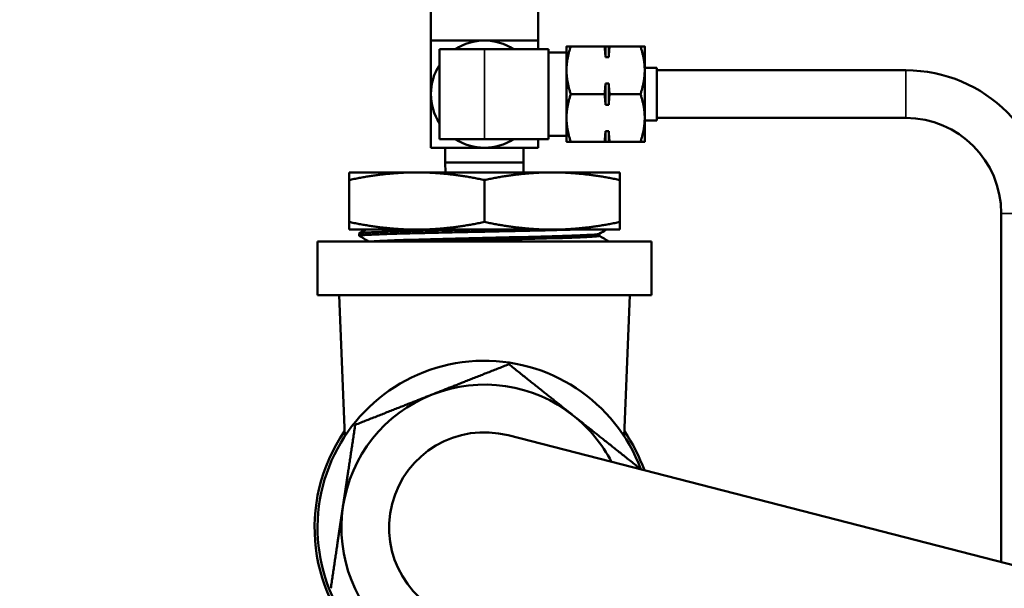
# Model space of a CAD drawing. Header units: inches. Extents: x 1 to 271, y 5 to 171.
# Tile 108 of 256: x 92 to 97, y 149 to 152. Entities that reach past the tile are written whole.
import ezdxf

# ---------------------------------------------------------------- set-up
doc = ezdxf.new("R2010")
doc.units = ezdxf.units.IN
doc.header["$LTSCALE"] = 8
doc.header["$MEASUREMENT"] = 0
for name, color, linetype, lineweight in [('Dimension (ANSI)', 7, 'Continuous', 25), ('Visible (ANSI)', 7, 'Continuous', 50), ('Visible Narrow (ANSI)', 7, 'Continuous', 35)]:
    doc.layers.add(name, color=color, linetype=linetype, lineweight=lineweight)
doc.styles.add('Dimension Text', font='tahoma.ttf')
doc.dimstyles.new('Dual Dimension', dxfattribs={"dimscale": 8, "dimtxt": 0.12, "dimasz": 0.098425, "dimexe": 0.125, "dimexo": 0.0625, "dimgap": 0.031496, "dimtad": 0, "dimtih": 1, "dimtoh": 1, "dimrnd": 1e-08, "dimzin": 4, "dimdsep": 46, "dimtxsty": 'Dimension Text', "dimcen": 0.09, "dimdle": 0.393701, "dimclrd": 256, "dimclre": 256, "dimclrt": 256, "dimadec": 0, "dimazin": 1, "dimtfac": 1, "dimtofl": 0, "dimtmove": 0, "dimatfit": 3, "dimfxl": 1, "dimtolj": 1, "dimtzin": 4, "dimlwd": -1, "dimlwe": -1, "dimarcsym": 0})

# ---------------------------------------------------------------- blocks, each defined once
blk = doc.blocks.new('*D8')
at = {"layer": 'Defpoints', "color": 0, "transparency": 16777216}
for p in [(31.1253, 157.8267), (31.1253, 142.633), (107.5398, 142.633)]:
    blk.add_point(p, dxfattribs=at)
at = {"layer": 'Dimension (ANSI)', "transparency": 16777216}
for p, q in [((31.1253, 143.133), (31.1253, 158.8267)), ((107.5398, 143.133), (107.5398, 158.8267)), ((31.9127, 157.8267), (64.5433, 157.8267)), ((106.7524, 157.8267), (74.1218, 157.8267))]:
    blk.add_line(p, q, dxfattribs=at)
for points in [[(31.9127, 157.9579), (31.9127, 157.6955), (31.1253, 157.8267)], [(106.7524, 157.9579), (106.7524, 157.6955), (107.5398, 157.8267)]]:
    blk.add_solid(points, dxfattribs=at)
at = {"layer": 'Dimension (ANSI)', "transparency": 16777216, "insert": (69.3326, 157.8267), "char_height": 0.96, "attachment_point": 5, "style": 'Dimension Text'}
blk.add_mtext('\\A1;{\\H3.0x;(}\\S76.41^ 1940.9 mm;{\\H3.0x;)}', dxfattribs=at)

msp = doc.modelspace()

# ---------------------------------------------------------------- linework, layer by layer
at = {"layer": 'Visible (ANSI)'}
for p, q in [((94.0303, 152.0805), (94.0303, 151.8626)), ((94.5923, 152.0805), (94.5923, 151.8626)), ((94.3113, 151.8176), (94.0753, 151.8176)), ((94.0753, 151.3456), (94.0753, 151.8176)), ((94.3113, 151.8176), (94.6473, 151.8176)), ((94.6473, 151.8176), (94.6473, 151.3456)), ((94.7413, 151.8004), (94.6473, 151.8004)), ((94.7413, 151.8316), (94.7413, 151.7066)), ((94.9411, 151.8316), (94.7636, 151.8316)), ((94.9457, 151.776), (94.9457, 151.8316)), ((94.9457, 151.8316), (94.9625, 151.8316)), ((94.9625, 151.776), (94.9625, 151.8316)), ((95.129, 151.8316), (94.9671, 151.8316)), ((95.1513, 151.7066), (95.1513, 151.8316)), ((94.9625, 151.776), (94.9457, 151.776)), ((94.7413, 151.7066), (94.7413, 151.4566)), ((95.1513, 151.7191), (95.2153, 151.7191)), ((95.1513, 151.4566), (95.1513, 151.7066)), ((95.2153, 151.7191), (95.2153, 151.4441)), ((95.2153, 151.7066), (96.5203, 151.7066)), ((94.9457, 151.6373), (94.9625, 151.6373)), ((94.9457, 151.526), (94.9457, 151.6373)), ((94.9625, 151.526), (94.9625, 151.6373)), ((94.9411, 151.5816), (94.7636, 151.5816)), ((95.129, 151.5816), (94.9671, 151.5816)), ((94.9625, 151.526), (94.9457, 151.526)), ((94.7413, 151.4566), (94.7413, 151.3316)), ((95.1513, 151.3316), (95.1513, 151.4566)), ((95.1513, 151.4441), (95.2153, 151.4441)), ((95.2153, 151.4566), (96.5203, 151.4566)), ((94.9457, 151.3316), (94.9457, 151.3873)), ((94.9457, 151.3873), (94.9625, 151.3873)), ((94.9625, 151.3316), (94.9625, 151.3873)), ((94.3113, 151.3456), (94.0753, 151.3456)), ((94.3113, 151.3456), (94.6473, 151.3456)), ((94.7413, 151.3629), (94.6473, 151.3629)), ((94.106, 151.2225), (94.106, 151.3006)), ((94.5166, 151.2225), (94.5166, 151.3006)), ((94.9411, 151.3316), (94.7636, 151.3316)), ((94.9625, 151.3316), (94.9457, 151.3316)), ((95.129, 151.3316), (94.9671, 151.3316)), ((94.5166, 151.2225), (94.106, 151.2225)), ((94.1076, 151.1716), (94.106, 151.2225)), ((94.515, 151.1716), (94.5166, 151.2225)), ((93.9563, 151.1716), (93.6013, 151.1716)), ((93.6013, 151.1716), (93.6013, 151.1317)), ((93.6013, 150.9116), (93.6013, 151.1317)), ((94.6663, 151.1716), (93.9563, 151.1716)), ((94.3113, 150.9116), (94.3113, 151.1317)), ((95.0213, 151.1716), (94.6663, 151.1716)), ((95.0213, 151.1317), (95.0213, 151.1716)), ((95.0213, 150.9116), (95.0213, 151.1317)), ((97.0203, 150.9566), (97.0203, 149.1293)), ((93.6013, 150.9116), (93.6013, 150.8716)), ((93.9563, 150.8716), (93.6013, 150.8716)), ((93.6549, 150.8518), (93.6893, 150.8716)), ((94.6663, 150.8716), (93.9563, 150.8716)), ((95.0213, 150.8716), (94.6663, 150.8716)), ((95.0213, 150.8716), (95.0213, 150.9116)), ((93.6548, 150.8391), (93.6544, 150.8513)), ((94.9126, 150.8496), (94.9126, 150.839)), ((93.4363, 150.8096), (95.1863, 150.8096)), ((93.4363, 150.8096), (93.4363, 150.5286)), ((95.1863, 150.8096), (95.1863, 150.5286)), ((93.4363, 150.5286), (95.1863, 150.5286)), ((93.5792, 149.7888), (93.5488, 150.5286)), ((95.0435, 149.7888), (95.0738, 150.5286)), ((97.8255, 148.9222), (94.4358, 149.7939))]:
    msp.add_line(p, q, dxfattribs=at)
for centre, radius, start, end in [((94.3113, 151.5816), 0.281, 90, 122.8749), ((94.3113, 151.5816), 0.281, 57.1251, 90), ((94.3113, 151.5816), 0.281, 147.1251, 180), ((96.5203, 150.9566), 0.75, 0, 90), ((94.3113, 151.5816), 0.281, 180, 212.8749), ((96.5203, 150.9566), 0.5, 0, 90), ((94.3113, 151.5816), 0.281, 237.1251, 270), ((94.3113, 151.5816), 0.281, 270, 302.8749), ((94.3113, 149.3096), 0.875, 20.4289, 310.7291), ((94.3113, 149.3096), 0.75, 51.5051, 111.5051), ((94.3113, 149.3096), 0.75, 111.5051, 171.5051), ((94.3113, 149.3096), 0.75, 27.3893, 51.5051), ((94.3113, 149.3096), 0.8905, 145.4255, 311.4206), ((94.3113, 149.3096), 0.5, 75.579, 255.579), ((94.3113, 149.3096), 0.8905, 19.7373, 34.5745), ((94.3113, 149.3096), 0.75, 171.5051, 231.5051)]:
    msp.add_arc(centre, radius, start, end, dxfattribs=at)
for points, weights in [([(94.0303, 151.5816), (94.0303, 151.698), (94.0303, 151.8626)], [1, 1.10838025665, 1.01772835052]), ([(94.0303, 151.8626), (94.1949, 151.8626), (94.3113, 151.8626)], [1.01772835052, 1.10838025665, 1]), ([(94.3113, 151.8626), (94.4277, 151.8626), (94.5923, 151.8626)], [1, 1.10838025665, 1.01772835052]), ([(94.5923, 151.8626), (94.5923, 151.8393), (94.5923, 151.8176)], [1.01772835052, 1.02969834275, 1.03819811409]), ([(94.7413, 151.8316), (94.7413, 151.8316), (94.7636, 151.8316)], [1, 1.08605157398, 1.09482315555]), ([(94.7636, 151.8316), (94.7413, 151.7647), (94.7413, 151.7066)], [1.09482315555, 1.08605157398, 1]), ([(94.9457, 151.776), (94.944, 151.8025), (94.9411, 151.8316)], [1, 1.01112012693, 1.00845067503]), ([(94.9411, 151.8316), (94.944, 151.8316), (94.9457, 151.8316)], [1.00845067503, 1.01112012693, 1]), ([(94.9671, 151.8316), (94.9641, 151.8025), (94.9625, 151.776)], [1.00845067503, 1.01112012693, 1]), ([(94.9625, 151.8316), (94.9641, 151.8316), (94.9671, 151.8316)], [1, 1.01112012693, 1.00845067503]), ([(95.1513, 151.7066), (95.1513, 151.7647), (95.129, 151.8316)], [1, 1.08605157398, 1.09482315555]), ([(95.129, 151.8316), (95.1513, 151.8316), (95.1513, 151.8316)], [1.09482315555, 1.08605157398, 1]), ([(94.7413, 151.7066), (94.7413, 151.6486), (94.7636, 151.5816)], [1, 1.08605157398, 1.09482315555]), ([(95.129, 151.5816), (95.1513, 151.6486), (95.1513, 151.7066)], [1.09482315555, 1.08605157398, 1]), ([(94.9411, 151.5816), (94.944, 151.6108), (94.9457, 151.6373)], [1.00845067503, 1.01112012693, 1]), ([(94.9625, 151.6373), (94.9641, 151.6108), (94.9671, 151.5816)], [1, 1.01112012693, 1.00845067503]), ([(94.0303, 151.3006), (94.0303, 151.4653), (94.0303, 151.5816)], [1.01772835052, 1.10838025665, 1]), ([(94.7636, 151.5816), (94.7413, 151.5147), (94.7413, 151.4566)], [1.09482315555, 1.08605157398, 1]), ([(94.9457, 151.526), (94.944, 151.5525), (94.9411, 151.5816)], [1, 1.01112012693, 1.00845067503]), ([(94.9671, 151.5816), (94.9641, 151.5525), (94.9625, 151.526)], [1.00845067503, 1.01112012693, 1]), ([(95.1513, 151.4566), (95.1513, 151.5147), (95.129, 151.5816)], [1, 1.08605157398, 1.09482315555]), ([(94.7413, 151.4566), (94.7413, 151.3986), (94.7636, 151.3316)], [1, 1.08605157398, 1.09482315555]), ([(95.129, 151.3316), (95.1513, 151.3986), (95.1513, 151.4566)], [1.09482315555, 1.08605157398, 1]), ([(94.9411, 151.3316), (94.944, 151.3608), (94.9457, 151.3873)], [1.00845067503, 1.01112012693, 1]), ([(94.9625, 151.3873), (94.9641, 151.3608), (94.9671, 151.3316)], [1, 1.01112012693, 1.00845067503]), ([(94.5923, 151.3456), (94.5923, 151.324), (94.5923, 151.3006)], [1.03819811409, 1.02969834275, 1.01772835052]), ([(94.3113, 151.3006), (94.1949, 151.3006), (94.0303, 151.3006)], [1, 1.10838025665, 1.01772835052]), ([(94.5923, 151.3006), (94.4277, 151.3006), (94.3113, 151.3006)], [1.01772835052, 1.10838025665, 1]), ([(94.7636, 151.3316), (94.7413, 151.3316), (94.7413, 151.3316)], [1.09482315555, 1.08605157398, 1]), ([(94.9457, 151.3316), (94.944, 151.3316), (94.9411, 151.3316)], [1, 1.01112012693, 1.00845067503]), ([(94.9671, 151.3316), (94.9641, 151.3316), (94.9625, 151.3316)], [1.00845067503, 1.01112012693, 1]), ([(95.1513, 151.3316), (95.1513, 151.3316), (95.129, 151.3316)], [1, 1.08605157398, 1.09482315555]), ([(93.6013, 151.1317), (93.7915, 151.1716), (93.9563, 151.1716)], [1.5376873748, 1.65662790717, 1.65662790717]), ([(93.9563, 151.1716), (94.1211, 151.1716), (94.3113, 151.1317)], [1.65662790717, 1.65662790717, 1.5376873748]), ([(94.3113, 151.1317), (94.5015, 151.1716), (94.6663, 151.1716)], [1.5376873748, 1.65662790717, 1.65662790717]), ([(94.6663, 151.1716), (94.8311, 151.1716), (95.0213, 151.1317)], [1.65662790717, 1.65662790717, 1.5376873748]), ([(93.9563, 150.8716), (93.7915, 150.8716), (93.6013, 150.9116)], [1.65662790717, 1.65662790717, 1.5376873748]), ([(94.3113, 150.9116), (94.1211, 150.8716), (93.9563, 150.8716)], [1.5376873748, 1.65662790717, 1.65662790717]), ([(94.6663, 150.8716), (94.5015, 150.8716), (94.3113, 150.9116)], [1.65662790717, 1.65662790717, 1.5376873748]), ([(95.0213, 150.9116), (94.8311, 150.8716), (94.6663, 150.8716)], [1.5376873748, 1.65662790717, 1.65662790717]), ([(94.4392, 150.1662), (94.2233, 150.0811), (94.0364, 150.0074)], [1.60230778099, 1.72624671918, 1.72624671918]), ([(94.7781, 149.8966), (94.6209, 150.0217), (94.4392, 150.1662)], [1.72624671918, 1.72624671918, 1.60230778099]), ([(94.0364, 150.0074), (93.8494, 149.9338), (93.6335, 149.8487)], [1.72624671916, 1.72624671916, 1.60230778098]), ([(95.117, 149.6271), (94.9354, 149.7716), (94.7781, 149.8966)], [1.60230778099, 1.72624671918, 1.72624671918]), ([(93.6335, 149.8487), (93.5992, 149.6192), (93.5695, 149.4204)], [1.60230778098, 1.72624671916, 1.72624671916]), ([(95.1158, 149.619), (95.1164, 149.6231), (95.117, 149.6271)], [1.60634301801, 1.60434209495, 1.60230778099]), ([(93.5695, 149.4204), (93.5398, 149.2217), (93.5056, 148.9922)], [1.72624671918, 1.72624671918, 1.60230778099])]:
    msp.add_rational_spline(points, weights, degree=2, dxfattribs=at)
for points, knots in [([(94.2481, 150.8716), (94.2383, 150.8714), (94.2285, 150.8712), (94.2117, 150.8709), (94.2046, 150.8707), (94.183, 150.8703), (94.1686, 150.87), (94.1283, 150.8691), (94.1028, 150.8685), (94.0653, 150.8676), (94.0528, 150.8673), (94.0172, 150.8665), (93.9945, 150.866), (93.962, 150.8652), (93.9516, 150.865), (93.9343, 150.8645), (93.9273, 150.8644), (93.9191, 150.8641), (93.9178, 150.8641), (93.9018, 150.8637), (93.8875, 150.8633), (93.8604, 150.8625), (93.8476, 150.8621), (93.8247, 150.8614), (93.8146, 150.8611), (93.7831, 150.86), (93.7634, 150.8593), (93.741, 150.8584), (93.7362, 150.8582), (93.7276, 150.8579), (93.7238, 150.8577), (93.7118, 150.8571), (93.7042, 150.8567), (93.6913, 150.8559), (93.6857, 150.8555), (93.6766, 150.8548), (93.6729, 150.8545), (93.6627, 150.8535), (93.6582, 150.8529), (93.6552, 150.852), (93.6548, 150.8518), (93.6545, 150.8514), (93.6544, 150.8513), (93.6544, 150.8513)], [-7.700436, -7.700436, -7.700436, -7.700436, -7.625389, -7.625389, -7.571075, -7.571075, -7.458257, -7.458257, -7.254885, -7.254885, -7.152235, -7.152235, -6.956735, -6.956735, -6.86293, -6.86293, -6.797218, -6.797218, -6.785052, -6.785052, -6.644613, -6.644613, -6.508325, -6.508325, -6.391592, -6.391592, -6.131347, -6.131347, -6.055948, -6.055948, -5.992303, -5.992303, -5.846571, -5.846571, -5.714484, -5.714484, -5.598981, -5.598981, -5.352816, -5.352816, -5.272599, -5.272599, -5.238191, -5.238191, -5.238191, -5.238191]), ([(93.6552, 150.8386), (93.6552, 150.8386), (93.6552, 150.8386), (93.6545, 150.839), (93.6548, 150.8395), (93.6569, 150.8402), (93.6582, 150.8405), (93.661, 150.841), (93.6623, 150.8412), (93.6658, 150.8416), (93.6682, 150.8419), (93.6769, 150.8427), (93.6846, 150.8433), (93.6993, 150.8442), (93.705, 150.8446), (93.7147, 150.845), (93.7183, 150.8452), (93.7327, 150.8459), (93.7445, 150.8464), (93.7628, 150.8471), (93.7683, 150.8473), (93.7823, 150.8478), (93.7909, 150.8481), (93.8213, 150.8492), (93.8446, 150.8499), (93.8819, 150.851), (93.8945, 150.8513), (93.9232, 150.8521), (93.9396, 150.8525), (93.9696, 150.8532), (93.983, 150.8535), (94.005, 150.8541), (94.0133, 150.8543), (94.0431, 150.855), (94.065, 150.8555), (94.1053, 150.8564), (94.1235, 150.8568), (94.1582, 150.8576), (94.1746, 150.8579), (94.2125, 150.8587), (94.2341, 150.8592), (94.2692, 150.8599), (94.2827, 150.8602), (94.3064, 150.8607), (94.3165, 150.8609), (94.3418, 150.8614), (94.3569, 150.8618), (94.3944, 150.8626), (94.4167, 150.8631), (94.454, 150.8639), (94.4691, 150.8642), (94.5005, 150.8649), (94.5166, 150.8652), (94.5536, 150.866), (94.5742, 150.8665), (94.6019, 150.8671), (94.6094, 150.8673), (94.6507, 150.8683), (94.683, 150.8691), (94.7235, 150.8702), (94.7334, 150.8705), (94.754, 150.871), (94.7647, 150.8713), (94.775, 150.8716)], [-3.988321, -3.988321, -3.988321, -3.988321, -3.985411, -3.985411, -3.826555, -3.826555, -3.721515, -3.721515, -3.65151, -3.65151, -3.559138, -3.559138, -3.348881, -3.348881, -3.231777, -3.231777, -3.166624, -3.166624, -2.982957, -2.982957, -2.907107, -2.907107, -2.797459, -2.797459, -2.538224, -2.538224, -2.413406, -2.413406, -2.260301, -2.260301, -2.141417, -2.141417, -2.069753, -2.069753, -1.888522, -1.888522, -1.742865, -1.742865, -1.614656, -1.614656, -1.44909, -1.44909, -1.345853, -1.345853, -1.268777, -1.268777, -1.153288, -1.153288, -0.981689, -0.981689, -0.863305, -0.863305, -0.734209, -0.734209, -0.564218, -0.564218, -0.500613, -0.500613, -0.208497, -0.208497, -0.11101, -0.11101, -0.000001, -0.000001, -0.000001, -0.000001]), ([(93.7274, 150.8096), (93.7447, 150.8114), (93.7756, 150.8131), (93.8723, 150.817), (93.9449, 150.8192), (94.1116, 150.8236), (94.2057, 150.8257), (94.3948, 150.8301), (94.4898, 150.8323), (94.6599, 150.8366), (94.735, 150.8388), (94.8488, 150.8432), (94.8875, 150.8454), (94.9083, 150.8481), (94.9111, 150.8487), (94.9121, 150.8494)], [0.86098701, 0.86098701, 0.86098701, 0.86098701, 0.8671875, 0.8671875, 0.875, 0.875, 0.8828125, 0.8828125, 0.890625, 0.890625, 0.8984375, 0.8984375, 0.90625, 0.90625, 0.90843116, 0.90843116, 0.90843116, 0.90843116]), ([(93.996, 150.8096), (94.0065, 150.8099), (94.0173, 150.8102), (94.1116, 150.8127), (94.2057, 150.8149), (94.3948, 150.8192), (94.4898, 150.8214), (94.6599, 150.8258), (94.735, 150.8279), (94.8488, 150.8323), (94.8875, 150.8345), (94.9097, 150.8375), (94.9126, 150.8382), (94.9126, 150.839)], [0.87397403, 0.87397403, 0.87397403, 0.87397403, 0.875, 0.875, 0.8828125, 0.8828125, 0.890625, 0.890625, 0.8984375, 0.8984375, 0.90625, 0.90625, 0.90909367, 0.90909367, 0.90909367, 0.90909367])]:
    msp.add_open_spline(points, degree=3, knots=knots, dxfattribs=at)
for points in [[(94.9507, 150.8716), (94.9378, 150.8642), (94.925, 150.8568), (94.9121, 150.8494)], [(93.7053, 150.8096), (93.6886, 150.8193), (93.6719, 150.8289), (93.6552, 150.8386)], [(94.9126, 150.8393), (94.9297, 150.8294), (94.9468, 150.8195), (94.9639, 150.8096)]]:
    msp.add_open_spline(points, degree=3, dxfattribs=at)
at = {"layer": 'Visible Narrow (ANSI)'}
for p, q in [((94.3113, 151.3456), (94.3113, 151.8176)), ((96.5203, 151.4566), (96.5203, 151.7066)), ((97.0203, 150.9566), (97.2703, 150.9566))]:
    msp.add_line(p, q, dxfattribs=at)

# ---------------------------------------------------------------- dimensions: what is measured, and where the dimension line sits
at = {"layer": 'Dimension (ANSI)'}
dim = msp.add_linear_dim(base=(31.1253, 157.8267), p1=(107.5398, 142.633), p2=(31.1253, 142.633), angle=180, text='{\\H3.0x;(}\\S<>^ 1940.9 mm;{\\H3.0x;)}', dimstyle='Dual Dimension', override={"dimgap": 0.031496, "dimtih": 0, "dimtoh": 0, "dimdec": 2, "dimpost": '\\X', "dimtol": 0, "dimlim": 0, "dimtp": 0, "dimtm": 0, "dimtdec": 2, "dimatfit": 1}, dxfattribs=at)
dim.commit()
dim.dimension.update_dxf_attribs({"geometry": '*D8', "text_midpoint": (69.3326, 157.8267), "dimtype": 160})

doc.saveas('drawing.dxf')
